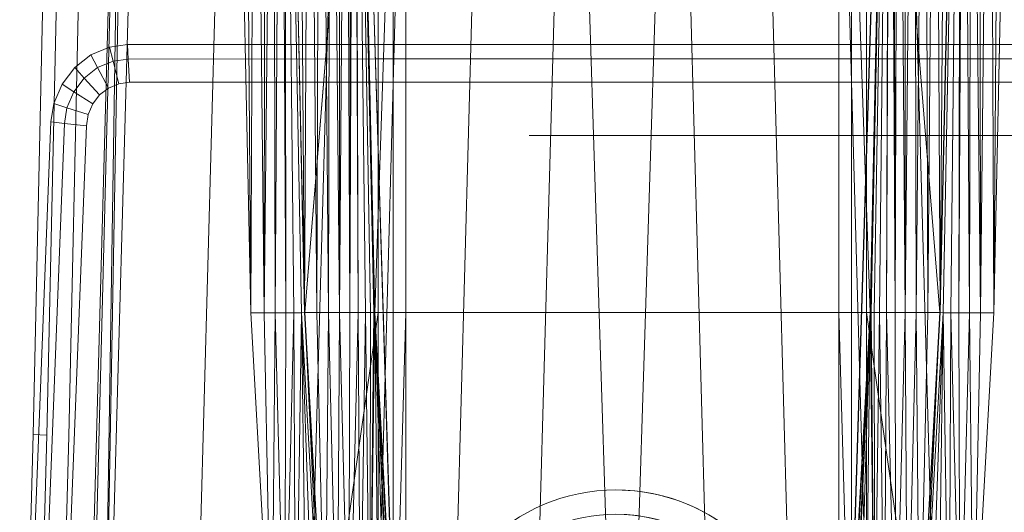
# Model space of a CAD drawing. Header units: metres. Extents: x 391.1 to 430.4, y 12.7 to 28.4.
# Tile 53 of 169: x 401.697 to 402.002, y 27.756 to 27.908. Entities that reach past the tile are written whole.
import ezdxf

# ---------------------------------------------------------------- set-up
doc = ezdxf.new("R2010")
doc.units = ezdxf.units.M
for name, color, linetype, lineweight in [('A-DETL-____-MBND', 7, 'Continuous', 18), ('A-GENM-____-OTLN', 7, 'Continuous', 18), ('M-HVAC-CDFF-OTLN', 7, 'Continuous', 18)]:
    doc.layers.add(name, color=color, linetype=linetype, lineweight=lineweight)

# ---------------------------------------------------------------- blocks, each defined once
blk = doc.blocks.new('Family - LONDR55-XX_ZZ-ARQ-CAA-M3D-Londres55-152450-02_CLI_AIRE_P0')
at = {"layer": 'A-DETL-____-MBND', "color": 253, "true_color": 0xaaaaaa}
blk.add_line((0, 0), (0.34945, 0), dxfattribs=at)
blk = doc.blocks.new('Family - Nuevo macro _8_-152451-02_CLI_AIRE_P0')
blk.add_blockref('Family - LONDR55-XX_ZZ-ARQ-CAA-M3D-Londres55-152450-02_CLI_AIRE_P0', (0, 0))
blk = doc.blocks.new('Family - Inodor PB-155331-02_CLI_AIRE_P0')
at = {"layer": 'A-DETL-____-MBND', "color": 253, "true_color": 0xaaaaaa}
for p, q in [((0.02769, 0.72747), (0.02057, 0.40793)), ((0.02769, 0.72747), (0.02057, 0.40793)), ((0.03191, 0.72725), (0.02479, 0.40776)), ((0.03191, 0.72725), (0.02479, 0.40776)), ((0.03874, 0.72691), (0.03162, 0.40749)), ((0.03874, 0.72691), (0.03162, 0.40749)), ((0.03494, 0.21652), (0.04902, 0.7262)), ((0.04902, 0.7262), (0.03612, 0.21652)), ((0.04902, 0.7262), (0.04107, 0.21652)), ((0.0502, 0.7262), (0.04107, 0.21652)), ((0.05515, 0.7262), (0.04107, 0.21652)), ((0.08204, 0.7262), (0.06796, 0.21652)), ((0.08802, 0.44565), (0.08189, 0.7262)), ((0.08202, 0.72555), (0.08802, 0.44565)), ((0.08202, 0.72555), (0.08802, 0.44565)), ((0.08578, 0.72555), (0.08802, 0.44565)), ((0.08578, 0.72555), (0.08802, 0.44565)), ((0.0892, 0.72555), (0.08802, 0.44565)), ((0.08802, 0.44565), (0.0892, 0.72555)), ((0.0892, 0.72555), (0.09212, 0.44566)), ((0.0892, 0.72555), (0.09212, 0.44566)), ((0.09248, 0.72555), (0.09212, 0.44566)), ((0.09212, 0.44566), (0.09248, 0.72555)), ((0.09212, 0.44566), (0.09491, 0.72555)), ((0.09212, 0.44566), (0.09491, 0.72555)), ((0.09491, 0.72555), (0.09554, 0.44566)), ((0.09491, 0.72555), (0.09554, 0.44566)), ((0.09737, 0.72555), (0.09554, 0.44566)), ((0.09554, 0.44566), (0.09737, 0.72555)), ((0.09737, 0.72555), (0.09882, 0.44566)), ((0.09737, 0.72555), (0.09882, 0.44566)), ((0.09837, 0.72555), (0.09882, 0.44566)), ((0.09837, 0.72555), (0.10126, 0.44566)), ((0.09837, 0.72555), (0.09882, 0.44566)), ((0.09837, 0.72555), (0.10371, 0.44566)), ((0.09837, 0.72555), (0.10126, 0.44566)), ((0.09837, 0.72555), (0.10471, 0.44572)), ((0.09837, 0.72555), (0.10371, 0.44566)), ((0.09837, 0.72555), (0.10471, 0.44572)), ((0.10461, 0.44571), (0.09848, 0.7262)), ((0.09861, 0.7256), (0.10461, 0.44571)), ((0.09861, 0.7256), (0.10461, 0.44571)), ((0.10238, 0.7256), (0.10461, 0.44571)), ((0.10238, 0.7256), (0.10461, 0.44571)), ((0.11707, 0.7262), (0.10299, 0.21652)), ((0.10604, 0.7256), (0.10461, 0.44571)), ((0.10461, 0.44571), (0.10604, 0.7256)), ((0.12737, 0.72561), (0.10471, 0.44572)), ((0.10471, 0.44572), (0.12737, 0.72561)), ((0.10604, 0.7256), (0.10839, 0.44571)), ((0.10604, 0.7256), (0.10839, 0.44571)), ((0.10947, 0.7256), (0.10839, 0.44571)), ((0.10839, 0.44571), (0.10947, 0.7256)), ((0.10947, 0.7256), (0.11204, 0.44571)), ((0.10947, 0.7256), (0.11204, 0.44571)), ((0.11257, 0.7256), (0.11204, 0.44571)), ((0.11204, 0.44571), (0.11257, 0.7256)), ((0.11257, 0.7256), (0.11547, 0.44571)), ((0.11257, 0.7256), (0.11547, 0.44571)), ((0.11525, 0.7256), (0.11547, 0.44571)), ((0.11525, 0.7256), (0.11547, 0.44571)), ((0.11742, 0.7256), (0.11547, 0.44571)), ((0.11547, 0.44571), (0.11742, 0.7256)), ((0.11742, 0.7256), (0.11858, 0.44571)), ((0.11742, 0.7256), (0.11858, 0.44571)), ((0.11902, 0.7256), (0.11858, 0.44571)), ((0.11858, 0.44571), (0.11902, 0.7256)), ((0.11858, 0.44571), (0.12, 0.7256)), ((0.11858, 0.44571), (0.12, 0.7256)), ((0.12, 0.7256), (0.12125, 0.44571)), ((0.12, 0.7256), (0.12125, 0.44571)), ((0.12032, 0.7256), (0.12632, 0.44571)), ((0.12032, 0.7256), (0.13594, 0.21593)), ((0.12032, 0.7256), (0.12632, 0.44571)), ((0.12032, 0.7256), (0.13594, 0.21593)), ((0.12032, 0.7256), (0.13646, 0.2042)), ((0.12032, 0.7256), (0.12632, 0.44571)), ((0.12032, 0.7256), (0.12125, 0.44571)), ((0.12032, 0.7256), (0.12343, 0.44571)), ((0.12032, 0.7256), (0.12125, 0.44571)), ((0.12032, 0.7256), (0.12503, 0.44571)), ((0.12032, 0.7256), (0.12343, 0.44571)), ((0.12032, 0.7256), (0.12601, 0.44571)), ((0.12032, 0.7256), (0.12503, 0.44571)), ((0.12032, 0.7256), (0.12632, 0.44571)), ((0.12032, 0.7256), (0.12601, 0.44571)), ((0.13782, 0.7262), (0.12375, 0.21652)), ((0.13594, 0.72561), (0.12632, 0.44571)), ((0.12632, 0.44571), (0.13594, 0.72561)), ((0.12737, 0.72561), (0.12737, 0.44571)), ((0.12737, 0.72561), (0.12737, 0.44571)), ((0.13205, 0.72561), (0.13205, 0.44571)), ((0.13205, 0.72561), (0.13205, 0.44571)), ((0.13594, 0.72561), (0.13594, 0.44571)), ((0.13594, 0.72561), (0.13594, 0.44571)), ((0.13594, 0.44571), (0.13594, 0.72561)), ((0.13594, 0.72561), (0.13594, 0.44571)), ((0.16159, 0.7262), (0.14752, 0.21652)), ((0.18701, 0.7262), (0.17293, 0.21652)), ((0.18701, 0.7262), (0.20299, 0.21652)), ((0.21897, 0.7262), (0.20299, 0.21652)), ((0.21897, 0.7262), (0.23305, 0.21652)), ((0.24439, 0.7262), (0.25847, 0.21652)), ((0.26816, 0.7262), (0.28224, 0.21652)), ((0.28568, 0.7262), (0.26951, 0.2042)), ((0.26951, 0.2042), (0.28565, 0.7256)), ((0.26951, 0.2042), (0.28565, 0.7256)), ((0.27003, 0.72561), (0.27003, 0.44571)), ((0.27003, 0.72561), (0.27965, 0.44571)), ((0.27003, 0.72561), (0.27003, 0.44571)), ((0.27003, 0.72561), (0.27965, 0.44571)), ((0.27003, 0.72561), (0.27003, 0.44571)), ((0.27003, 0.72561), (0.27003, 0.44571)), ((0.27003, 0.21593), (0.28565, 0.7256)), ((0.27003, 0.21593), (0.28565, 0.7256)), ((0.27392, 0.72561), (0.27392, 0.44571)), ((0.27392, 0.72561), (0.27392, 0.44571)), ((0.27859, 0.72561), (0.27859, 0.44571)), ((0.27859, 0.72561), (0.30126, 0.44572)), ((0.27859, 0.72561), (0.27859, 0.44571)), ((0.27859, 0.72561), (0.30126, 0.44572)), ((0.28565, 0.7256), (0.27965, 0.44571)), ((0.27965, 0.44571), (0.28565, 0.7256)), ((0.28565, 0.7256), (0.27965, 0.44571)), ((0.27965, 0.44571), (0.28565, 0.7256)), ((0.28565, 0.7256), (0.27996, 0.44571)), ((0.27996, 0.44571), (0.28565, 0.7256)), ((0.28565, 0.7256), (0.28094, 0.44571)), ((0.28094, 0.44571), (0.28565, 0.7256)), ((0.28565, 0.7256), (0.28254, 0.44571)), ((0.28254, 0.44571), (0.28565, 0.7256)), ((0.28565, 0.7256), (0.28471, 0.44571)), ((0.28471, 0.44571), (0.28565, 0.7256)), ((0.28471, 0.44571), (0.28596, 0.7256)), ((0.28471, 0.44571), (0.28596, 0.7256)), ((0.28596, 0.7256), (0.28739, 0.44571)), ((0.28596, 0.7256), (0.28739, 0.44571)), ((0.28694, 0.7256), (0.28739, 0.44571)), ((0.28694, 0.7256), (0.28739, 0.44571)), ((0.28854, 0.7256), (0.28739, 0.44571)), ((0.28739, 0.44571), (0.28854, 0.7256)), ((0.28854, 0.7256), (0.29049, 0.44571)), ((0.28854, 0.7256), (0.29049, 0.44571)), ((0.28891, 0.7262), (0.30299, 0.21652)), ((0.29071, 0.7256), (0.29049, 0.44571)), ((0.29049, 0.44571), (0.29071, 0.7256)), ((0.29049, 0.44571), (0.29339, 0.7256)), ((0.29049, 0.44571), (0.29339, 0.7256)), ((0.29339, 0.7256), (0.29392, 0.44571)), ((0.29339, 0.7256), (0.29392, 0.44571)), ((0.29649, 0.7256), (0.29392, 0.44571)), ((0.29392, 0.44571), (0.29649, 0.7256)), ((0.29649, 0.7256), (0.29758, 0.44571)), ((0.29649, 0.7256), (0.29758, 0.44571)), ((0.29992, 0.7256), (0.29758, 0.44571)), ((0.29758, 0.44571), (0.29992, 0.7256)), ((0.29992, 0.7256), (0.30135, 0.44571)), ((0.29992, 0.7256), (0.30135, 0.44571)), ((0.3076, 0.72555), (0.30126, 0.44572)), ((0.30126, 0.44572), (0.3076, 0.72555)), ((0.30749, 0.7262), (0.30135, 0.44571)), ((0.30358, 0.7256), (0.30135, 0.44571)), ((0.30135, 0.44571), (0.30358, 0.7256)), ((0.30135, 0.44571), (0.30735, 0.7256)), ((0.30135, 0.44571), (0.30735, 0.7256)), ((0.3076, 0.72555), (0.30226, 0.44566)), ((0.30226, 0.44566), (0.3076, 0.72555)), ((0.3076, 0.72555), (0.30471, 0.44566)), ((0.30471, 0.44566), (0.3076, 0.72555)), ((0.3076, 0.72555), (0.30715, 0.44566)), ((0.30715, 0.44566), (0.3076, 0.72555)), ((0.30715, 0.44566), (0.3086, 0.72555)), ((0.30715, 0.44566), (0.3086, 0.72555)), ((0.3086, 0.72555), (0.31043, 0.44566)), ((0.3086, 0.72555), (0.31043, 0.44566)), ((0.31105, 0.72555), (0.31043, 0.44566)), ((0.31043, 0.44566), (0.31105, 0.72555)), ((0.31105, 0.72555), (0.31384, 0.44566)), ((0.31105, 0.72555), (0.31384, 0.44566)), ((0.31349, 0.72555), (0.31384, 0.44566)), ((0.31349, 0.72555), (0.31384, 0.44566)), ((0.31677, 0.72555), (0.31384, 0.44566)), ((0.31384, 0.44566), (0.31677, 0.72555)), ((0.31677, 0.72555), (0.31794, 0.44566)), ((0.31677, 0.72555), (0.31794, 0.44566)), ((0.32408, 0.7262), (0.31794, 0.44566)), ((0.32019, 0.72555), (0.31794, 0.44566)), ((0.31794, 0.44566), (0.32019, 0.72555)), ((0.31794, 0.44566), (0.32395, 0.72555)), ((0.31794, 0.44566), (0.32395, 0.72555)), ((0.03847, 0.52548), (0.04426, 0.52793)), ((0.03847, 0.52548), (0.04426, 0.52793)), ((0.04426, 0.52793), (0.04975, 0.52867)), ((0.04426, 0.52793), (0.04975, 0.52867)), ((0.04426, 0.52793), (0.04534, 0.52359)), ((0.04534, 0.52359), (0.04426, 0.52793)), ((0.04975, 0.52867), (0.12668, 0.52871)), ((0.04975, 0.52867), (0.12668, 0.52871)), ((0.04975, 0.52867), (0.05002, 0.52422)), ((0.05002, 0.52422), (0.04975, 0.52867)), ((0.12668, 0.52871), (0.27914, 0.52871)), ((0.12668, 0.52871), (0.27914, 0.52871)), ((0.27914, 0.52871), (0.35608, 0.52867)), ((0.27914, 0.52871), (0.35608, 0.52867)), ((0.03345, 0.52157), (0.03847, 0.52548)), ((0.03345, 0.52157), (0.03847, 0.52548)), ((0.03847, 0.52548), (0.04055, 0.52156)), ((0.04055, 0.52156), (0.03847, 0.52548)), ((0.05002, 0.52422), (0.12668, 0.52427)), ((0.05002, 0.52422), (0.12668, 0.52427)), ((0.12668, 0.52427), (0.27914, 0.52427)), ((0.12668, 0.52427), (0.27914, 0.52427)), ((0.27914, 0.52427), (0.3558, 0.52422)), ((0.27914, 0.52427), (0.3558, 0.52422)), ((0.02953, 0.51645), (0.03345, 0.52157)), ((0.02953, 0.51645), (0.03345, 0.52157)), ((0.03345, 0.52157), (0.0364, 0.51833)), ((0.0364, 0.51833), (0.03345, 0.52157)), ((0.0364, 0.51833), (0.04055, 0.52156)), ((0.0364, 0.51833), (0.04055, 0.52156)), ((0.04055, 0.52156), (0.04534, 0.52359)), ((0.04055, 0.52156), (0.04534, 0.52359)), ((0.04055, 0.52156), (0.04391, 0.51523)), ((0.04391, 0.51523), (0.04055, 0.52156)), ((0.04534, 0.52359), (0.05002, 0.52422)), ((0.04534, 0.52359), (0.05002, 0.52422)), ((0.04534, 0.52359), (0.04707, 0.51657)), ((0.04707, 0.51657), (0.04534, 0.52359)), ((0.05002, 0.52422), (0.05045, 0.51703)), ((0.05045, 0.51703), (0.05002, 0.52422)), ((0.03316, 0.5141), (0.0364, 0.51833)), ((0.03316, 0.5141), (0.0364, 0.51833)), ((0.0364, 0.51833), (0.04118, 0.5131)), ((0.04118, 0.5131), (0.0364, 0.51833)), ((0.02697, 0.51046), (0.02953, 0.51645)), ((0.02697, 0.51046), (0.02953, 0.51645)), ((0.02953, 0.51645), (0.03316, 0.5141)), ((0.03316, 0.5141), (0.02953, 0.51645)), ((0.04391, 0.51523), (0.04118, 0.5131)), ((0.04391, 0.51523), (0.04118, 0.5131)), ((0.04118, 0.5131), (0.04391, 0.51523)), ((0.04391, 0.51523), (0.04118, 0.5131)), ((0.04707, 0.51657), (0.04391, 0.51523)), ((0.04707, 0.51657), (0.04391, 0.51523)), ((0.04391, 0.51523), (0.04707, 0.51657)), ((0.04707, 0.51657), (0.04391, 0.51523)), ((0.05045, 0.51703), (0.04707, 0.51657)), ((0.05045, 0.51703), (0.04707, 0.51657)), ((0.04707, 0.51657), (0.05045, 0.51703)), ((0.05045, 0.51703), (0.04707, 0.51657)), ((0.12668, 0.51707), (0.05045, 0.51703)), ((0.12668, 0.51707), (0.05045, 0.51703)), ((0.05045, 0.51703), (0.12668, 0.51707)), ((0.12668, 0.51707), (0.05045, 0.51703)), ((0.27914, 0.51707), (0.12668, 0.51707)), ((0.27914, 0.51707), (0.12668, 0.51707)), ((0.12668, 0.51707), (0.27914, 0.51707)), ((0.27914, 0.51707), (0.12668, 0.51707)), ((0.35537, 0.51703), (0.27914, 0.51707)), ((0.35537, 0.51703), (0.27914, 0.51707)), ((0.27914, 0.51707), (0.35537, 0.51703)), ((0.35537, 0.51703), (0.27914, 0.51707)), ((0.03104, 0.50915), (0.03316, 0.5141)), ((0.03104, 0.50915), (0.03316, 0.5141)), ((0.03316, 0.5141), (0.03904, 0.51031)), ((0.03904, 0.51031), (0.03316, 0.5141)), ((0.04118, 0.5131), (0.03904, 0.51031)), ((0.04118, 0.5131), (0.03904, 0.51031)), ((0.03904, 0.51031), (0.04118, 0.5131)), ((0.04118, 0.5131), (0.03904, 0.51031)), ((0.02604, 0.50472), (0.02697, 0.51046)), ((0.02604, 0.50472), (0.02697, 0.51046)), ((0.02697, 0.51046), (0.03104, 0.50915)), ((0.03104, 0.50915), (0.02697, 0.51046)), ((0.03025, 0.50425), (0.03104, 0.50915)), ((0.03025, 0.50425), (0.03104, 0.50915)), ((0.03104, 0.50915), (0.03764, 0.50704)), ((0.03764, 0.50704), (0.03104, 0.50915)), ((0.03904, 0.51031), (0.03764, 0.50704)), ((0.03904, 0.51031), (0.03764, 0.50704)), ((0.03764, 0.50704), (0.03904, 0.51031)), ((0.03904, 0.51031), (0.03764, 0.50704)), ((0.03764, 0.50704), (0.03707, 0.5035)), ((0.03764, 0.50704), (0.03707, 0.5035)), ((0.03707, 0.5035), (0.03764, 0.50704)), ((0.03764, 0.50704), (0.03707, 0.5035)), ((0.01865, 0.31422), (0.02604, 0.50472)), ((0.01865, 0.31422), (0.02604, 0.50472)), ((0.02287, 0.31404), (0.03025, 0.50425)), ((0.02287, 0.31404), (0.03025, 0.50425)), ((0.02604, 0.50472), (0.03025, 0.50425)), ((0.03025, 0.50425), (0.02604, 0.50472)), ((0.03707, 0.5035), (0.0297, 0.31375)), ((0.03707, 0.5035), (0.0297, 0.31375)), ((0.0297, 0.31375), (0.03707, 0.5035)), ((0.03707, 0.5035), (0.0297, 0.31375)), ((0.03025, 0.50425), (0.03707, 0.5035)), ((0.03707, 0.5035), (0.03025, 0.50425)), ((0.08802, 0.44565), (0.09212, 0.44566)), ((0.08802, 0.44565), (0.09212, 0.44566)), ((0.08802, 0.44565), (0.09437, 0.33076)), ((0.09212, 0.44566), (0.09437, 0.33076)), ((0.09212, 0.44566), (0.09554, 0.44566)), ((0.09212, 0.44566), (0.09437, 0.33076)), ((0.09212, 0.44566), (0.09554, 0.44566)), ((0.09554, 0.44566), (0.09437, 0.33076)), ((0.09437, 0.33076), (0.09554, 0.44566)), ((0.09554, 0.44566), (0.09846, 0.33077)), ((0.09554, 0.44566), (0.09882, 0.44566)), ((0.09554, 0.44566), (0.09882, 0.44566)), ((0.09554, 0.44566), (0.09846, 0.33077)), ((0.09882, 0.44566), (0.09846, 0.33077)), ((0.09846, 0.33077), (0.09882, 0.44566)), ((0.09846, 0.33077), (0.10126, 0.44566)), ((0.09846, 0.33077), (0.10126, 0.44566)), ((0.10126, 0.44566), (0.09882, 0.44566)), ((0.09882, 0.44566), (0.10126, 0.44566)), ((0.10371, 0.44566), (0.10126, 0.44566)), ((0.10126, 0.44566), (0.10188, 0.33077)), ((0.10126, 0.44566), (0.10371, 0.44566)), ((0.10126, 0.44566), (0.10188, 0.33077)), ((0.10371, 0.44566), (0.10188, 0.33077)), ((0.10188, 0.33077), (0.10371, 0.44566)), ((0.10471, 0.44572), (0.10371, 0.44566)), ((0.10371, 0.44566), (0.10471, 0.44572)), ((0.10371, 0.44566), (0.10516, 0.33077)), ((0.10371, 0.44566), (0.11005, 0.33077)), ((0.10371, 0.44566), (0.1076, 0.33077)), ((0.10371, 0.44566), (0.10516, 0.33077)), ((0.10371, 0.44566), (0.11005, 0.33077)), ((0.10371, 0.44566), (0.1076, 0.33077)), ((0.10461, 0.44571), (0.10839, 0.44571)), ((0.10461, 0.44571), (0.10839, 0.44571)), ((0.10461, 0.44571), (0.11096, 0.33082)), ((0.10471, 0.44572), (0.11005, 0.33077)), ((0.10471, 0.44572), (0.11105, 0.33082)), ((0.10471, 0.44572), (0.11005, 0.33077)), ((0.10471, 0.44572), (0.12737, 0.44571)), ((0.10471, 0.44572), (0.11105, 0.33082)), ((0.10471, 0.44572), (0.12737, 0.44571)), ((0.10839, 0.44571), (0.11096, 0.33082)), ((0.10839, 0.44571), (0.11204, 0.44571)), ((0.10839, 0.44571), (0.11204, 0.44571)), ((0.10839, 0.44571), (0.11096, 0.33082)), ((0.11204, 0.44571), (0.11096, 0.33082)), ((0.11096, 0.33082), (0.11204, 0.44571)), ((0.12737, 0.44571), (0.11105, 0.33082)), ((0.11105, 0.33082), (0.12737, 0.44571)), ((0.11204, 0.44571), (0.11473, 0.33082)), ((0.11204, 0.44571), (0.11547, 0.44571)), ((0.11204, 0.44571), (0.11547, 0.44571)), ((0.11204, 0.44571), (0.11473, 0.33082)), ((0.11547, 0.44571), (0.11473, 0.33082)), ((0.11473, 0.33082), (0.11547, 0.44571)), ((0.11547, 0.44571), (0.11839, 0.33082)), ((0.11547, 0.44571), (0.11858, 0.44571)), ((0.11547, 0.44571), (0.11858, 0.44571)), ((0.11547, 0.44571), (0.11839, 0.33082)), ((0.11858, 0.44571), (0.11839, 0.33082)), ((0.11839, 0.33082), (0.11858, 0.44571)), ((0.11839, 0.33082), (0.12125, 0.44571)), ((0.11839, 0.33082), (0.12125, 0.44571)), ((0.11858, 0.44571), (0.12125, 0.44571)), ((0.11858, 0.44571), (0.12125, 0.44571)), ((0.12125, 0.44571), (0.12182, 0.33082)), ((0.12343, 0.44571), (0.12125, 0.44571)), ((0.12125, 0.44571), (0.12343, 0.44571)), ((0.12125, 0.44571), (0.12182, 0.33082)), ((0.12343, 0.44571), (0.12182, 0.33082)), ((0.12182, 0.33082), (0.12343, 0.44571)), ((0.12503, 0.44571), (0.12343, 0.44571)), ((0.12343, 0.44571), (0.12492, 0.33082)), ((0.12343, 0.44571), (0.12503, 0.44571)), ((0.12343, 0.44571), (0.12492, 0.33082)), ((0.12503, 0.44571), (0.12492, 0.33082)), ((0.12492, 0.33082), (0.12503, 0.44571)), ((0.12492, 0.33082), (0.12601, 0.44571)), ((0.12492, 0.33082), (0.12601, 0.44571)), ((0.12492, 0.33082), (0.12632, 0.44571)), ((0.12492, 0.33082), (0.12632, 0.44571)), ((0.12601, 0.44571), (0.12503, 0.44571)), ((0.12503, 0.44571), (0.12601, 0.44571)), ((0.12632, 0.44571), (0.12601, 0.44571)), ((0.12601, 0.44571), (0.12632, 0.44571)), ((0.12632, 0.44571), (0.13594, 0.21593)), ((0.12632, 0.44571), (0.13266, 0.33082)), ((0.12632, 0.44571), (0.13594, 0.21593)), ((0.12632, 0.44571), (0.13594, 0.44571)), ((0.12632, 0.44571), (0.13266, 0.33082)), ((0.12632, 0.44571), (0.13594, 0.44571)), ((0.12632, 0.44571), (0.13266, 0.33082)), ((0.12632, 0.44571), (0.1276, 0.33082)), ((0.12632, 0.44571), (0.12977, 0.33082)), ((0.12632, 0.44571), (0.1276, 0.33082)), ((0.12632, 0.44571), (0.13137, 0.33082)), ((0.12632, 0.44571), (0.12977, 0.33082)), ((0.12632, 0.44571), (0.13235, 0.33082)), ((0.12632, 0.44571), (0.13137, 0.33082)), ((0.12632, 0.44571), (0.13266, 0.33082)), ((0.12632, 0.44571), (0.13235, 0.33082)), ((0.12737, 0.44571), (0.12737, 0.33082)), ((0.12737, 0.44571), (0.13205, 0.44571)), ((0.12737, 0.44571), (0.13205, 0.44571)), ((0.12737, 0.44571), (0.12737, 0.33082)), ((0.13205, 0.44571), (0.13205, 0.33082)), ((0.13594, 0.44571), (0.13205, 0.44571)), ((0.13205, 0.44571), (0.13205, 0.33082)), ((0.13205, 0.44571), (0.13594, 0.44571)), ((0.13594, 0.44571), (0.13266, 0.33082)), ((0.13594, 0.44571), (0.13266, 0.33082)), ((0.13594, 0.44571), (0.13594, 0.33082)), ((0.13594, 0.44571), (0.27003, 0.44571)), ((0.13594, 0.44571), (0.27003, 0.44571)), ((0.13594, 0.44571), (0.13594, 0.33082)), ((0.13594, 0.33082), (0.13594, 0.44571)), ((0.13594, 0.44571), (0.27003, 0.44571)), ((0.13594, 0.44571), (0.27003, 0.44571)), ((0.13594, 0.44571), (0.13594, 0.33082)), ((0.27003, 0.44571), (0.27003, 0.33082)), ((0.27965, 0.44571), (0.27003, 0.44571)), ((0.27003, 0.44571), (0.2733, 0.33082)), ((0.27003, 0.44571), (0.27003, 0.33082)), ((0.27003, 0.44571), (0.27965, 0.44571)), ((0.27003, 0.44571), (0.2733, 0.33082)), ((0.27003, 0.21593), (0.27965, 0.44571)), ((0.27003, 0.21593), (0.27965, 0.44571)), ((0.27003, 0.44571), (0.27003, 0.33082)), ((0.27003, 0.44571), (0.27392, 0.44571)), ((0.27003, 0.44571), (0.27392, 0.44571)), ((0.27003, 0.44571), (0.27003, 0.33082)), ((0.27965, 0.44571), (0.2733, 0.33082)), ((0.2733, 0.33082), (0.27965, 0.44571)), ((0.27965, 0.44571), (0.2733, 0.33082)), ((0.2733, 0.33082), (0.27965, 0.44571)), ((0.27965, 0.44571), (0.27362, 0.33082)), ((0.27362, 0.33082), (0.27965, 0.44571)), ((0.27392, 0.44571), (0.27392, 0.33082)), ((0.27392, 0.44571), (0.27859, 0.44571)), ((0.27392, 0.44571), (0.27859, 0.44571)), ((0.27392, 0.44571), (0.27392, 0.33082)), ((0.27965, 0.44571), (0.2746, 0.33082)), ((0.2746, 0.33082), (0.27965, 0.44571)), ((0.27965, 0.44571), (0.2762, 0.33082)), ((0.2762, 0.33082), (0.27965, 0.44571)), ((0.27965, 0.44571), (0.27837, 0.33082)), ((0.27837, 0.33082), (0.27965, 0.44571)), ((0.30126, 0.44572), (0.27859, 0.44571)), ((0.27859, 0.44571), (0.30126, 0.44572)), ((0.27859, 0.44571), (0.27859, 0.33082)), ((0.27859, 0.44571), (0.29491, 0.33082)), ((0.27859, 0.44571), (0.27859, 0.33082)), ((0.27859, 0.44571), (0.29491, 0.33082)), ((0.27965, 0.44571), (0.28105, 0.33082)), ((0.27965, 0.44571), (0.27996, 0.44571)), ((0.27965, 0.44571), (0.28105, 0.33082)), ((0.27965, 0.44571), (0.27996, 0.44571)), ((0.27996, 0.44571), (0.28105, 0.33082)), ((0.27996, 0.44571), (0.28094, 0.44571)), ((0.27996, 0.44571), (0.28105, 0.33082)), ((0.27996, 0.44571), (0.28094, 0.44571)), ((0.28094, 0.44571), (0.28105, 0.33082)), ((0.28094, 0.44571), (0.28254, 0.44571)), ((0.28094, 0.44571), (0.28105, 0.33082)), ((0.28094, 0.44571), (0.28254, 0.44571)), ((0.28254, 0.44571), (0.28105, 0.33082)), ((0.28105, 0.33082), (0.28254, 0.44571)), ((0.28254, 0.44571), (0.28415, 0.33082)), ((0.28254, 0.44571), (0.28471, 0.44571)), ((0.28254, 0.44571), (0.28415, 0.33082)), ((0.28254, 0.44571), (0.28471, 0.44571)), ((0.28471, 0.44571), (0.28415, 0.33082)), ((0.28415, 0.33082), (0.28471, 0.44571)), ((0.28471, 0.44571), (0.28758, 0.33082)), ((0.28471, 0.44571), (0.28739, 0.44571)), ((0.28471, 0.44571), (0.28739, 0.44571)), ((0.28471, 0.44571), (0.28758, 0.33082)), ((0.28739, 0.44571), (0.28758, 0.33082)), ((0.28739, 0.44571), (0.29049, 0.44571)), ((0.28739, 0.44571), (0.28758, 0.33082)), ((0.28739, 0.44571), (0.29049, 0.44571)), ((0.29049, 0.44571), (0.28758, 0.33082)), ((0.28758, 0.33082), (0.29049, 0.44571)), ((0.29049, 0.44571), (0.29124, 0.33082)), ((0.29049, 0.44571), (0.29392, 0.44571)), ((0.29049, 0.44571), (0.29124, 0.33082)), ((0.29049, 0.44571), (0.29392, 0.44571)), ((0.29392, 0.44571), (0.29124, 0.33082)), ((0.29124, 0.33082), (0.29392, 0.44571)), ((0.29392, 0.44571), (0.29501, 0.33082)), ((0.29392, 0.44571), (0.29758, 0.44571)), ((0.29392, 0.44571), (0.29501, 0.33082)), ((0.29392, 0.44571), (0.29758, 0.44571)), ((0.30126, 0.44572), (0.29491, 0.33082)), ((0.29491, 0.33082), (0.30126, 0.44572)), ((0.29758, 0.44571), (0.29501, 0.33082)), ((0.29501, 0.33082), (0.29758, 0.44571)), ((0.29501, 0.33082), (0.30135, 0.44571)), ((0.30126, 0.44572), (0.29591, 0.33077)), ((0.29591, 0.33077), (0.30126, 0.44572)), ((0.29591, 0.33077), (0.30226, 0.44566)), ((0.29591, 0.33077), (0.30226, 0.44566)), ((0.29758, 0.44571), (0.30135, 0.44571)), ((0.29758, 0.44571), (0.30135, 0.44571)), ((0.30226, 0.44566), (0.29837, 0.33077)), ((0.29837, 0.33077), (0.30226, 0.44566)), ((0.30226, 0.44566), (0.3008, 0.33077)), ((0.3008, 0.33077), (0.30226, 0.44566)), ((0.30126, 0.44572), (0.30226, 0.44566)), ((0.30126, 0.44572), (0.30226, 0.44566)), ((0.30226, 0.44566), (0.30408, 0.33077)), ((0.30226, 0.44566), (0.30471, 0.44566)), ((0.30226, 0.44566), (0.30408, 0.33077)), ((0.30226, 0.44566), (0.30471, 0.44566)), ((0.30471, 0.44566), (0.30408, 0.33077)), ((0.30408, 0.33077), (0.30471, 0.44566)), ((0.30471, 0.44566), (0.3075, 0.33077)), ((0.30471, 0.44566), (0.30715, 0.44566)), ((0.30471, 0.44566), (0.3075, 0.33077)), ((0.30471, 0.44566), (0.30715, 0.44566)), ((0.30715, 0.44566), (0.3075, 0.33077)), ((0.30715, 0.44566), (0.31043, 0.44566)), ((0.30715, 0.44566), (0.3075, 0.33077)), ((0.30715, 0.44566), (0.31043, 0.44566)), ((0.31043, 0.44566), (0.3075, 0.33077)), ((0.3075, 0.33077), (0.31043, 0.44566)), ((0.31043, 0.44566), (0.3116, 0.33076)), ((0.31043, 0.44566), (0.31384, 0.44566)), ((0.31043, 0.44566), (0.31384, 0.44566)), ((0.31043, 0.44566), (0.3116, 0.33076)), ((0.31384, 0.44566), (0.3116, 0.33076)), ((0.3116, 0.33076), (0.31384, 0.44566)), ((0.3116, 0.33076), (0.31794, 0.44566)), ((0.31384, 0.44566), (0.31794, 0.44566)), ((0.31384, 0.44566), (0.31794, 0.44566)), ((0.02057, 0.40793), (0.01643, 0.25093)), ((0.02057, 0.40793), (0.01643, 0.25093)), ((0.02057, 0.40793), (0.02479, 0.40776)), ((0.02479, 0.40776), (0.02057, 0.40793)), ((0.02479, 0.40776), (0.02066, 0.25097)), ((0.02479, 0.40776), (0.02066, 0.25097)), ((0.03162, 0.40749), (0.0275, 0.25103)), ((0.03162, 0.40749), (0.0275, 0.25103))]:
    blk.add_line(p, q, dxfattribs=at)
blk = doc.blocks.new('LONDR55-XX_ZZ-ARQ-CAA-M3D-Londres55_ifc-1-02_CLI_AIRE_P0')
at = {"layer": 'A-DETL-____-MBND', "color": 253, "lineweight": 18, "true_color": 0xaaaaaa}
blk.add_blockref('Family - Inodor PB-155331-02_CLI_AIRE_P0', (401.68048, 27.37206), dxfattribs=at)
at = {"layer": 'A-GENM-____-OTLN', "color": 253, "lineweight": 18, "true_color": 0xaaaaaa}
blk.add_blockref('Family - Nuevo macro _8_-152451-02_CLI_AIRE_P0', (401.85465, 27.87259), dxfattribs=at)
blk = doc.blocks.new('ZYR_03_06_04_01 Boca Extracció Circular - BE01-441255-02_CLI_AIRE_P0')
at = {"layer": 'M-HVAC-CDFF-OTLN', "color": 30, "true_color": 0xe67300}
for radius, start, end in [(0.0575, 360, 180), (0.0575, 0, 180), (0.05, 360, 180), (0.05, 0, 180), (0.04, 360, 180), (0.0575, 180, 360), (0.05, 180, 360), (0.04, 180, 360), (0.0575, 180, 360), (0.05, 180, 360)]:
    blk.add_arc((0, 0), radius, start, end, dxfattribs=at)

msp = doc.modelspace()

# ---------------------------------------------------------------- block references
at = {"lineweight": 5}
msp.add_blockref('LONDR55-XX_ZZ-ARQ-CAA-M3D-Londres55_ifc-1-02_CLI_AIRE_P0', (0, 0), dxfattribs=at)
at = {"layer": 'M-HVAC-CDFF-OTLN', "color": 30, "true_color": 0xe67300, "rotation": 269.9999999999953}
msp.add_blockref('ZYR_03_06_04_01 Boca Extracció Circular - BE01-441255-02_CLI_AIRE_P0', (401.88147, 27.70534), dxfattribs=at)

doc.saveas('drawing.dxf')
